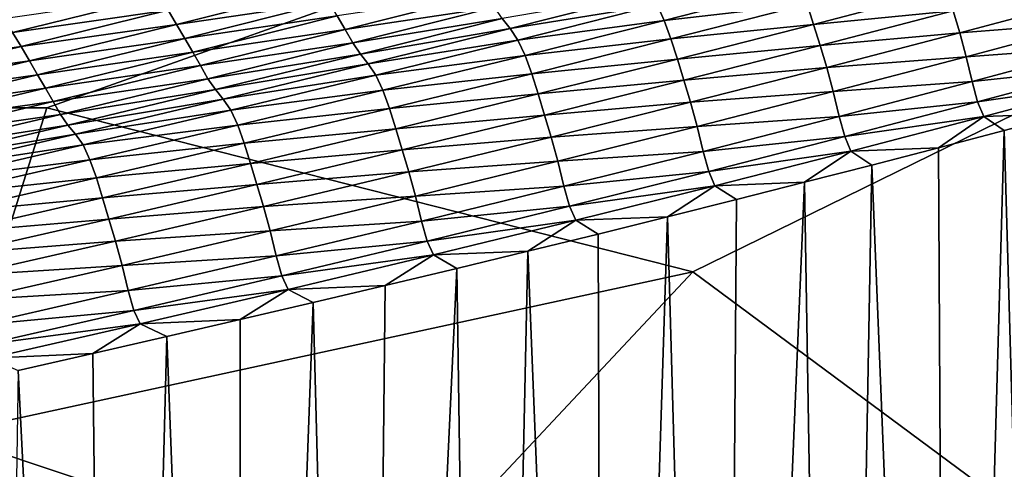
# Model space of a CAD drawing. Extents: x -65 to 446, y -88 to 1542.
# Tile 163 of 223: x 62.11 to 63.177, y -20.892 to -20.404. Entities that reach past the tile are written whole.
import ezdxf

# ---------------------------------------------------------------- set-up
doc = ezdxf.new("R2010")
doc.units = 0
doc.header["$LTSCALE"] = 74.25
for name, color, linetype in [('360', 7, 'CONTINUOUS'), ('382', 7, 'CONTINUOUS'), ('448', 7, 'CONTINUOUS'), ('522', 7, 'CONTINUOUS'), ('880', 7, 'CONTINUOUS'), ('884', 7, 'CONTINUOUS'), ('937', 7, 'CONTINUOUS')]:
    doc.layers.add(name, color=color, linetype=linetype)

msp = doc.modelspace()

# ---------------------------------------------------------------- linework, layer by layer
at = {"layer": '360', "color": 7, "linetype": 'CONTINUOUS'}
for points in [[(58.5407, -18.2345, -13.5298), (65.995, -19.1313, -0.4), (59.6445, -20.5, -12.7665), (58.5407, -18.2345, -13.5298)], [(59.6445, -20.5, -12.7665), (65.995, -19.1313, -0.4), (62.1389, -20.5, -10.4234), (59.6445, -20.5, -12.7665)], [(62.1389, -20.5, -10.4234), (65.995, -19.1313, -0.4), (62.8396, -20.6777, -9.547), (62.1389, -20.5, -10.4234)], [(62.8396, -20.6777, -9.547), (65.995, -19.1313, -0.4), (63.1679, -20.921, -9.0888), (62.8396, -20.6777, -9.547)], [(63.1679, -20.921, -9.0888), (65.995, -19.1313, -0.4), (63.4539, -21.3112, -8.6599), (63.1679, -20.921, -9.0888)]]:
    msp.add_3dface(points, dxfattribs=at)
at = {"layer": '382', "color": 7, "linetype": 'CONTINUOUS'}
msp.add_3dface([(59.6445, -20.5, -12.7665), (62.1389, -20.5, -10.4234), (62.0278, -20.8536, -10.328), (59.6445, -20.5, -12.7665)], dxfattribs=at)
at = {"layer": '448', "color": 7, "linetype": 'CONTINUOUS'}
for points in [[(62.1389, -20.5, -10.4234), (62.8396, -20.6777, -9.547), (62.0278, -20.8536, -10.328), (62.1389, -20.5, -10.4234)], [(62.0278, -20.8536, -10.328), (62.8396, -20.6777, -9.547), (62.5202, -21.0182, -9.6298), (62.0278, -20.8536, -10.328)], [(62.8396, -20.6777, -9.547), (63.1679, -20.921, -9.0888), (62.5202, -21.0182, -9.6298), (62.8396, -20.6777, -9.547)], [(61.7596, -21, -10.0977), (62.0278, -20.8536, -10.328), (62.5202, -21.0182, -9.6298), (61.7596, -21, -10.0977)]]:
    msp.add_3dface(points, dxfattribs=at)
at = {"layer": '522', "color": 7, "linetype": 'CONTINUOUS'}
for points in [[(63.9, -18.9401, 0), (50, -16.5, 13.9), (63.9, -32.5), (63.9, -18.9401, 0)], [(63.9, -32.5), (50, -16.5, 13.9), (59.8285, -32.3284, 9.8298), (63.9, -32.5)]]:
    msp.add_3dface(points, dxfattribs=at)
at = {"layer": '880', "color": 7, "linetype": 'CONTINUOUS'}
for points in [[(62.436, -20.3702, 10.2009), (62.2704, -20.3941, 10.4026), (62.2796, -20.4096, 10.4077), (62.436, -20.3702, 10.2009)], [(62.436, -20.3702, 10.2009), (62.2796, -20.4096, 10.4077), (62.4451, -20.3856, 10.2046), (62.436, -20.3702, 10.2009)], [(62.9561, -20.3674, 9.5571), (62.8007, -20.3884, 9.7733), (62.8085, -20.4052, 9.7703), (62.9561, -20.3674, 9.5571)], [(62.9561, -20.3674, 9.5571), (62.8085, -20.4052, 9.7703), (62.9634, -20.3875, 9.55), (62.9561, -20.3674, 9.5571)], [(63.1147, -20.3718, 9.3255), (62.9634, -20.3875, 9.55), (62.9705, -20.4095, 9.54), (63.1147, -20.3718, 9.3255)], [(63.1147, -20.3718, 9.3255), (62.9705, -20.4095, 9.54), (63.1218, -20.3947, 9.313), (63.1147, -20.3718, 9.3255)], [(62.2609, -20.3788, 10.3958), (62.0919, -20.4037, 10.5913), (62.1018, -20.4184, 10.6), (62.2609, -20.3788, 10.3958)], [(62.2609, -20.3788, 10.3958), (62.1018, -20.4184, 10.6), (62.2704, -20.3941, 10.4026), (62.2609, -20.3788, 10.3958)], [(62.6162, -20.3761, 9.9955), (62.4539, -20.4004, 10.2068), (62.4625, -20.4152, 10.2048), (62.6162, -20.3761, 9.9955)], [(62.6162, -20.3761, 9.9955), (62.4625, -20.4152, 10.2048), (62.6245, -20.3907, 9.9888), (62.6162, -20.3761, 9.9955)], [(62.7923, -20.3756, 9.772), (62.6329, -20.4032, 9.9833), (62.6415, -20.414, 9.9833), (62.7923, -20.3756, 9.772)], [(62.7923, -20.3756, 9.772), (62.6415, -20.414, 9.9833), (62.8007, -20.3884, 9.7733), (62.7923, -20.3756, 9.772)], [(63.2695, -20.3811, 9.0801), (63.1218, -20.3947, 9.313), (63.129, -20.4187, 9.2952), (63.2695, -20.3811, 9.0801)], [(63.2695, -20.3811, 9.0801), (63.129, -20.4187, 9.2952), (63.2765, -20.4071, 9.0495), (63.2695, -20.3811, 9.0801)], [(62.2704, -20.3941, 10.4026), (62.1018, -20.4184, 10.6), (62.1112, -20.4336, 10.6069), (62.2704, -20.3941, 10.4026)], [(62.2704, -20.3941, 10.4026), (62.1112, -20.4336, 10.6069), (62.2796, -20.4096, 10.4077), (62.2704, -20.3941, 10.4026)], [(62.4451, -20.3856, 10.2046), (62.2796, -20.4096, 10.4077), (62.2885, -20.425, 10.4116), (62.4451, -20.3856, 10.2046)], [(62.4451, -20.3856, 10.2046), (62.2885, -20.425, 10.4116), (62.4539, -20.4004, 10.2068), (62.4451, -20.3856, 10.2046)], [(62.6245, -20.3907, 9.9888), (62.4625, -20.4152, 10.2048), (62.4707, -20.4296, 10.198), (62.6245, -20.3907, 9.9888)], [(62.6245, -20.3907, 9.9888), (62.4707, -20.4296, 10.198), (62.6329, -20.4032, 9.9833), (62.6245, -20.3907, 9.9888)], [(62.8007, -20.3884, 9.7733), (62.6415, -20.414, 9.9833), (62.6499, -20.4265, 9.9847), (62.8007, -20.3884, 9.7733)], [(62.8007, -20.3884, 9.7733), (62.6499, -20.4265, 9.9847), (62.8085, -20.4052, 9.7703), (62.8007, -20.3884, 9.7733)], [(62.9634, -20.3875, 9.55), (62.8085, -20.4052, 9.7703), (62.8158, -20.4253, 9.7631), (62.9634, -20.3875, 9.55)], [(62.9634, -20.3875, 9.55), (62.8158, -20.4253, 9.7631), (62.9705, -20.4095, 9.54), (62.9634, -20.3875, 9.55)], [(63.1218, -20.3947, 9.313), (62.9705, -20.4095, 9.54), (62.9775, -20.4324, 9.5272), (63.1218, -20.3947, 9.313)], [(63.1218, -20.3947, 9.313), (62.9775, -20.4324, 9.5272), (63.129, -20.4187, 9.2952), (63.1218, -20.3947, 9.313)], [(62.4539, -20.4004, 10.2068), (62.2885, -20.425, 10.4116), (62.2972, -20.4396, 10.4139), (62.4539, -20.4004, 10.2068)], [(62.4539, -20.4004, 10.2068), (62.2972, -20.4396, 10.4139), (62.4625, -20.4152, 10.2048), (62.4539, -20.4004, 10.2068)], [(62.6329, -20.4032, 9.9833), (62.4707, -20.4296, 10.198), (62.479, -20.4418, 10.1924), (62.6329, -20.4032, 9.9833)], [(62.6329, -20.4032, 9.9833), (62.479, -20.4418, 10.1924), (62.6415, -20.414, 9.9833), (62.6329, -20.4032, 9.9833)], [(62.8085, -20.4052, 9.7703), (62.6499, -20.4265, 9.9847), (62.6576, -20.4431, 9.9817), (62.8085, -20.4052, 9.7703)], [(62.8085, -20.4052, 9.7703), (62.6576, -20.4431, 9.9817), (62.8158, -20.4253, 9.7631), (62.8085, -20.4052, 9.7703)], [(62.2796, -20.4096, 10.4077), (62.1112, -20.4336, 10.6069), (62.1202, -20.449, 10.6122), (62.2796, -20.4096, 10.4077)], [(62.2796, -20.4096, 10.4077), (62.1202, -20.449, 10.6122), (62.2885, -20.425, 10.4116), (62.2796, -20.4096, 10.4077)], [(62.4625, -20.4152, 10.2048), (62.2972, -20.4396, 10.4139), (62.3056, -20.4542, 10.4119), (62.4625, -20.4152, 10.2048)], [(62.4625, -20.4152, 10.2048), (62.3056, -20.4542, 10.4119), (62.4707, -20.4296, 10.198), (62.4625, -20.4152, 10.2048)], [(62.6415, -20.414, 9.9833), (62.479, -20.4418, 10.1924), (62.4875, -20.4523, 10.1925), (62.6415, -20.414, 9.9833)], [(62.6415, -20.414, 9.9833), (62.4875, -20.4523, 10.1925), (62.6499, -20.4265, 9.9847), (62.6415, -20.414, 9.9833)], [(62.9705, -20.4095, 9.54), (62.8158, -20.4253, 9.7631), (62.8228, -20.4472, 9.7529), (62.9705, -20.4095, 9.54)], [(62.9705, -20.4095, 9.54), (62.8228, -20.4472, 9.7529), (62.9775, -20.4324, 9.5272), (62.9705, -20.4095, 9.54)], [(63.2765, -20.4071, 9.0495), (63.129, -20.4187, 9.2952), (63.136, -20.4447, 9.2635), (63.2765, -20.4071, 9.0495)], [(63.2765, -20.4071, 9.0495), (63.136, -20.4447, 9.2635), (63.2828, -20.4338, 9.0054), (63.2765, -20.4071, 9.0495)], [(62.1018, -20.4184, 10.6), (61.9398, -20.4578, 10.8016), (62.1112, -20.4336, 10.6069), (62.1018, -20.4184, 10.6)], [(62.2885, -20.425, 10.4116), (62.1202, -20.449, 10.6122), (62.1289, -20.4642, 10.6162), (62.2885, -20.425, 10.4116)], [(62.2885, -20.425, 10.4116), (62.1289, -20.4642, 10.6162), (62.2972, -20.4396, 10.4139), (62.2885, -20.425, 10.4116)], [(62.6499, -20.4265, 9.9847), (62.4875, -20.4523, 10.1925), (62.4958, -20.4645, 10.1941), (62.6499, -20.4265, 9.9847)], [(62.6499, -20.4265, 9.9847), (62.4958, -20.4645, 10.1941), (62.6576, -20.4431, 9.9817), (62.6499, -20.4265, 9.9847)], [(62.8158, -20.4253, 9.7631), (62.6576, -20.4431, 9.9817), (62.6648, -20.463, 9.9744), (62.8158, -20.4253, 9.7631)], [(62.8158, -20.4253, 9.7631), (62.6648, -20.463, 9.9744), (62.8228, -20.4472, 9.7529), (62.8158, -20.4253, 9.7631)], [(63.129, -20.4187, 9.2952), (62.9775, -20.4324, 9.5272), (62.9848, -20.4563, 9.5089), (63.129, -20.4187, 9.2952)], [(63.129, -20.4187, 9.2952), (62.9848, -20.4563, 9.5089), (63.136, -20.4447, 9.2635), (63.129, -20.4187, 9.2952)], [(62.1112, -20.4336, 10.6069), (61.9398, -20.4578, 10.8016), (61.949, -20.4728, 10.8087), (62.1112, -20.4336, 10.6069)], [(62.1112, -20.4336, 10.6069), (61.949, -20.4728, 10.8087), (62.1202, -20.449, 10.6122), (62.1112, -20.4336, 10.6069)], [(62.4707, -20.4296, 10.198), (62.3056, -20.4542, 10.4119), (62.3137, -20.4684, 10.405), (62.4707, -20.4296, 10.198)], [(62.4707, -20.4296, 10.198), (62.3137, -20.4684, 10.405), (62.479, -20.4418, 10.1924), (62.4707, -20.4296, 10.198)], [(62.9775, -20.4324, 9.5272), (62.8228, -20.4472, 9.7529), (62.8298, -20.4701, 9.7398), (62.9775, -20.4324, 9.5272)], [(62.9775, -20.4324, 9.5272), (62.8298, -20.4701, 9.7398), (62.9848, -20.4563, 9.5089), (62.9775, -20.4324, 9.5272)], [(63.2828, -20.4338, 9.0054), (63.136, -20.4447, 9.2635), (63.1424, -20.4715, 9.2181), (63.2828, -20.4338, 9.0054)], [(63.2828, -20.4338, 9.0054), (63.1424, -20.4715, 9.2181), (63.2888, -20.4558, 8.9724), (63.2828, -20.4338, 9.0054)], [(62.2972, -20.4396, 10.4139), (62.1289, -20.4642, 10.6162), (62.1375, -20.4786, 10.6186), (62.2972, -20.4396, 10.4139)], [(62.2972, -20.4396, 10.4139), (62.1375, -20.4786, 10.6186), (62.3056, -20.4542, 10.4119), (62.2972, -20.4396, 10.4139)], [(62.479, -20.4418, 10.1924), (62.3137, -20.4684, 10.405), (62.3219, -20.4803, 10.3993), (62.479, -20.4418, 10.1924)], [(62.479, -20.4418, 10.1924), (62.3219, -20.4803, 10.3993), (62.4875, -20.4523, 10.1925), (62.479, -20.4418, 10.1924)], [(62.6576, -20.4431, 9.9817), (62.4958, -20.4645, 10.1941), (62.5034, -20.4809, 10.1911), (62.6576, -20.4431, 9.9817)], [(62.6576, -20.4431, 9.9817), (62.5034, -20.4809, 10.1911), (62.6648, -20.463, 9.9744), (62.6576, -20.4431, 9.9817)], [(62.8228, -20.4472, 9.7529), (62.6648, -20.463, 9.9744), (62.6717, -20.4849, 9.964), (62.8228, -20.4472, 9.7529)], [(62.8228, -20.4472, 9.7529), (62.6717, -20.4849, 9.964), (62.8298, -20.4701, 9.7398), (62.8228, -20.4472, 9.7529)], [(63.136, -20.4447, 9.2635), (62.9848, -20.4563, 9.5089), (62.9918, -20.4824, 9.4764), (63.136, -20.4447, 9.2635)], [(63.136, -20.4447, 9.2635), (62.9918, -20.4824, 9.4764), (63.1424, -20.4715, 9.2181), (63.136, -20.4447, 9.2635)], [(62.1202, -20.449, 10.6122), (61.949, -20.4728, 10.8087), (61.9578, -20.4882, 10.8142), (62.1202, -20.449, 10.6122)], [(62.1202, -20.449, 10.6122), (61.9578, -20.4882, 10.8142), (62.1289, -20.4642, 10.6162), (62.1202, -20.449, 10.6122)], [(62.3056, -20.4542, 10.4119), (62.1375, -20.4786, 10.6186), (62.1458, -20.493, 10.6166), (62.3056, -20.4542, 10.4119)], [(62.3056, -20.4542, 10.4119), (62.1458, -20.493, 10.6166), (62.3137, -20.4684, 10.405), (62.3056, -20.4542, 10.4119)], [(62.4875, -20.4523, 10.1925), (62.3219, -20.4803, 10.3993), (62.3303, -20.4905, 10.3995), (62.4875, -20.4523, 10.1925)], [(62.4875, -20.4523, 10.1925), (62.3303, -20.4905, 10.3995), (62.4958, -20.4645, 10.1941), (62.4875, -20.4523, 10.1925)], [(62.9848, -20.4563, 9.5089), (62.8298, -20.4701, 9.7398), (62.837, -20.494, 9.7211), (62.9848, -20.4563, 9.5089)], [(62.9848, -20.4563, 9.5089), (62.837, -20.494, 9.7211), (62.9918, -20.4824, 9.4764), (62.9848, -20.4563, 9.5089)], [(63.2888, -20.4558, 8.9724), (63.1424, -20.4715, 9.2181), (63.1484, -20.4934, 9.1842), (63.2888, -20.4558, 8.9724)], [(63.2888, -20.4558, 8.9724), (63.1484, -20.4934, 9.1842), (63.2953, -20.472, 8.9874), (63.2888, -20.4558, 8.9724)], [(62.1289, -20.4642, 10.6162), (61.9578, -20.4882, 10.8142), (61.9664, -20.5032, 10.8184), (62.1289, -20.4642, 10.6162)], [(62.1289, -20.4642, 10.6162), (61.9664, -20.5032, 10.8184), (62.1375, -20.4786, 10.6186), (62.1289, -20.4642, 10.6162)], [(62.3137, -20.4684, 10.405), (62.1458, -20.493, 10.6166), (62.1538, -20.5071, 10.6096), (62.3137, -20.4684, 10.405)], [(62.3137, -20.4684, 10.405), (62.1538, -20.5071, 10.6096), (62.3219, -20.4803, 10.3993), (62.3137, -20.4684, 10.405)], [(62.4958, -20.4645, 10.1941), (62.3303, -20.4905, 10.3995), (62.3385, -20.5024, 10.4013), (62.4958, -20.4645, 10.1941)], [(62.4958, -20.4645, 10.1941), (62.3385, -20.5024, 10.4013), (62.5034, -20.4809, 10.1911), (62.4958, -20.4645, 10.1941)], [(62.6648, -20.463, 9.9744), (62.5034, -20.4809, 10.1911), (62.5105, -20.5008, 10.1837), (62.6648, -20.463, 9.9744)], [(62.6648, -20.463, 9.9744), (62.5105, -20.5008, 10.1837), (62.6717, -20.4849, 9.964), (62.6648, -20.463, 9.9744)], [(62.1375, -20.4786, 10.6186), (61.9664, -20.5032, 10.8184), (61.9749, -20.5175, 10.8209), (62.1375, -20.4786, 10.6186)], [(62.1375, -20.4786, 10.6186), (61.9749, -20.5175, 10.8209), (62.1458, -20.493, 10.6166), (62.1375, -20.4786, 10.6186)], [(62.8298, -20.4701, 9.7398), (62.6717, -20.4849, 9.964), (62.6787, -20.5078, 9.9506), (62.8298, -20.4701, 9.7398)], [(62.8298, -20.4701, 9.7398), (62.6787, -20.5078, 9.9506), (62.837, -20.494, 9.7211), (62.8298, -20.4701, 9.7398)], [(63.1424, -20.4715, 9.2181), (62.9918, -20.4824, 9.4764), (62.9983, -20.5093, 9.4295), (63.1424, -20.4715, 9.2181)], [(63.1424, -20.4715, 9.2181), (62.9983, -20.5093, 9.4295), (63.1484, -20.4934, 9.1842), (63.1424, -20.4715, 9.2181)], [(63.2953, -20.472, 8.9874), (63.1484, -20.4934, 9.1842), (63.155, -20.5094, 9.1998), (63.2953, -20.472, 8.9874)], [(63.2953, -20.472, 8.9874), (63.155, -20.5094, 9.1998), (63.2475, -20.5061, 9.0691), (63.2953, -20.472, 8.9874)], [(62.3219, -20.4803, 10.3993), (62.1538, -20.5071, 10.6096), (62.1619, -20.5187, 10.6039), (62.3219, -20.4803, 10.3993)], [(62.3219, -20.4803, 10.3993), (62.1619, -20.5187, 10.6039), (62.3303, -20.4905, 10.3995), (62.3219, -20.4803, 10.3993)], [(62.3303, -20.4905, 10.3995), (62.1619, -20.5187, 10.6039), (62.1702, -20.5286, 10.6042), (62.3303, -20.4905, 10.3995)], [(62.3303, -20.4905, 10.3995), (62.1702, -20.5286, 10.6042), (62.3385, -20.5024, 10.4013), (62.3303, -20.4905, 10.3995)], [(62.5034, -20.4809, 10.1911), (62.3385, -20.5024, 10.4013), (62.3461, -20.5187, 10.3983), (62.5034, -20.4809, 10.1911)], [(62.5034, -20.4809, 10.1911), (62.3461, -20.5187, 10.3983), (62.5105, -20.5008, 10.1837), (62.5034, -20.4809, 10.1911)], [(62.6717, -20.4849, 9.964), (62.5105, -20.5008, 10.1837), (62.5174, -20.5226, 10.1731), (62.6717, -20.4849, 9.964)], [(62.6717, -20.4849, 9.964), (62.5174, -20.5226, 10.1731), (62.6787, -20.5078, 9.9506), (62.6717, -20.4849, 9.964)], [(62.9918, -20.4824, 9.4764), (62.837, -20.494, 9.7211), (62.8442, -20.5202, 9.6877), (62.9918, -20.4824, 9.4764)], [(62.9918, -20.4824, 9.4764), (62.8442, -20.5202, 9.6877), (62.9983, -20.5093, 9.4295), (62.9918, -20.4824, 9.4764)], [(62.1458, -20.493, 10.6166), (61.9749, -20.5175, 10.8209), (61.983, -20.5317, 10.8189), (62.1458, -20.493, 10.6166)], [(62.1458, -20.493, 10.6166), (61.983, -20.5317, 10.8189), (62.1538, -20.5071, 10.6096), (62.1458, -20.493, 10.6166)], [(62.5105, -20.5008, 10.1837), (62.3461, -20.5187, 10.3983), (62.3531, -20.5384, 10.3908), (62.5105, -20.5008, 10.1837)], [(62.5105, -20.5008, 10.1837), (62.3531, -20.5384, 10.3908), (62.5174, -20.5226, 10.1731), (62.5105, -20.5008, 10.1837)], [(62.837, -20.494, 9.7211), (62.6787, -20.5078, 9.9506), (62.6859, -20.5317, 9.9315), (62.837, -20.494, 9.7211)], [(62.837, -20.494, 9.7211), (62.6859, -20.5317, 9.9315), (62.8442, -20.5202, 9.6877), (62.837, -20.494, 9.7211)], [(63.1484, -20.4934, 9.1842), (62.9983, -20.5093, 9.4295), (63.0044, -20.5312, 9.3947), (63.1484, -20.4934, 9.1842)], [(63.1484, -20.4934, 9.1842), (63.0044, -20.5312, 9.3947), (63.155, -20.5094, 9.1998), (63.1484, -20.4934, 9.1842)], [(62.1538, -20.5071, 10.6096), (61.983, -20.5317, 10.8189), (61.9909, -20.5456, 10.8117), (62.1538, -20.5071, 10.6096)], [(62.1538, -20.5071, 10.6096), (61.9909, -20.5456, 10.8117), (62.1619, -20.5187, 10.6039), (62.1538, -20.5071, 10.6096)], [(62.3385, -20.5024, 10.4013), (62.1702, -20.5286, 10.6042), (62.1783, -20.5402, 10.606), (62.3385, -20.5024, 10.4013)], [(62.3385, -20.5024, 10.4013), (62.1783, -20.5402, 10.606), (62.3461, -20.5187, 10.3983), (62.3385, -20.5024, 10.4013)], [(62.6787, -20.5078, 9.9506), (62.5174, -20.5226, 10.1731), (62.5243, -20.5454, 10.1595), (62.6787, -20.5078, 9.9506)], [(62.6787, -20.5078, 9.9506), (62.5243, -20.5454, 10.1595), (62.6859, -20.5317, 9.9315), (62.6787, -20.5078, 9.9506)], [(62.9983, -20.5093, 9.4295), (62.8442, -20.5202, 9.6877), (62.8506, -20.5472, 9.6395), (62.9983, -20.5093, 9.4295)], [(62.9983, -20.5093, 9.4295), (62.8506, -20.5472, 9.6395), (63.0044, -20.5312, 9.3947), (62.9983, -20.5093, 9.4295)], [(63.155, -20.5094, 9.1998), (63.0044, -20.5312, 9.3947), (63.011, -20.5469, 9.4111), (63.155, -20.5094, 9.1998)], [(63.155, -20.5094, 9.1998), (63.011, -20.5469, 9.4111), (63.1059, -20.5434, 9.2814), (63.155, -20.5094, 9.1998)], [(63.1771, -20.5247, 9.1754), (63.155, -20.5094, 9.1998), (63.1059, -20.5434, 9.2814), (63.1771, -20.5247, 9.1754)], [(63.2475, -20.5061, 9.0691), (63.155, -20.5094, 9.1998), (63.1771, -20.5247, 9.1754), (63.2475, -20.5061, 9.0691)], [(62.1619, -20.5187, 10.6039), (61.9909, -20.5456, 10.8117), (61.9988, -20.557, 10.8059), (62.1619, -20.5187, 10.6039)], [(62.1619, -20.5187, 10.6039), (61.9988, -20.557, 10.8059), (62.1702, -20.5286, 10.6042), (62.1619, -20.5187, 10.6039)], [(62.3461, -20.5187, 10.3983), (62.1783, -20.5402, 10.606), (62.1857, -20.5563, 10.6031), (62.3461, -20.5187, 10.3983)], [(62.3461, -20.5187, 10.3983), (62.1857, -20.5563, 10.6031), (62.3531, -20.5384, 10.3908), (62.3461, -20.5187, 10.3983)], [(62.5174, -20.5226, 10.1731), (62.3531, -20.5384, 10.3908), (62.3599, -20.5602, 10.38), (62.5174, -20.5226, 10.1731)], [(62.5174, -20.5226, 10.1731), (62.3599, -20.5602, 10.38), (62.5243, -20.5454, 10.1595), (62.5174, -20.5226, 10.1731)], [(62.8442, -20.5202, 9.6877), (62.6859, -20.5317, 9.9315), (62.6931, -20.5579, 9.8972), (62.8442, -20.5202, 9.6877)], [(62.8442, -20.5202, 9.6877), (62.6931, -20.5579, 9.8972), (62.8506, -20.5472, 9.6395), (62.8442, -20.5202, 9.6877)], [(62.1702, -20.5286, 10.6042), (61.9988, -20.557, 10.8059), (62.0071, -20.5665, 10.8063), (62.1702, -20.5286, 10.6042)], [(62.1702, -20.5286, 10.6042), (62.0071, -20.5665, 10.8063), (62.1783, -20.5402, 10.606), (62.1702, -20.5286, 10.6042)], [(62.6859, -20.5317, 9.9315), (62.5243, -20.5454, 10.1595), (62.5315, -20.5693, 10.1399), (62.6859, -20.5317, 9.9315)], [(62.6859, -20.5317, 9.9315), (62.5315, -20.5693, 10.1399), (62.6931, -20.5579, 9.8972), (62.6859, -20.5317, 9.9315)], [(63.0044, -20.5312, 9.3947), (62.8506, -20.5472, 9.6395), (62.8568, -20.5689, 9.6037), (63.0044, -20.5312, 9.3947)], [(63.0044, -20.5312, 9.3947), (62.8568, -20.5689, 9.6037), (63.011, -20.5469, 9.4111), (63.0044, -20.5312, 9.3947)], [(62.1783, -20.5402, 10.606), (62.0071, -20.5665, 10.8063), (62.0151, -20.5779, 10.8083), (62.1783, -20.5402, 10.606)], [(62.1783, -20.5402, 10.606), (62.0151, -20.5779, 10.8083), (62.1857, -20.5563, 10.6031), (62.1783, -20.5402, 10.606)], [(62.3531, -20.5384, 10.3908), (62.1857, -20.5563, 10.6031), (62.1927, -20.576, 10.5955), (62.3531, -20.5384, 10.3908)], [(62.3531, -20.5384, 10.3908), (62.1927, -20.576, 10.5955), (62.3599, -20.5602, 10.38), (62.3531, -20.5384, 10.3908)], [(63.1059, -20.5434, 9.2814), (63.011, -20.5469, 9.4111), (63.0337, -20.5621, 9.387), (63.1059, -20.5434, 9.2814)], [(62.5243, -20.5454, 10.1595), (62.3599, -20.5602, 10.38), (62.3668, -20.583, 10.3661), (62.5243, -20.5454, 10.1595)], [(62.5243, -20.5454, 10.1595), (62.3668, -20.583, 10.3661), (62.5315, -20.5693, 10.1399), (62.5243, -20.5454, 10.1595)], [(62.8506, -20.5472, 9.6395), (62.6931, -20.5579, 9.8972), (62.6995, -20.585, 9.8478), (62.8506, -20.5472, 9.6395)], [(62.8506, -20.5472, 9.6395), (62.6995, -20.585, 9.8478), (62.8568, -20.5689, 9.6037), (62.8506, -20.5472, 9.6395)], [(63.011, -20.5469, 9.4111), (62.8568, -20.5689, 9.6037), (62.8635, -20.5844, 9.6208), (63.011, -20.5469, 9.4111)], [(63.011, -20.5469, 9.4111), (62.8635, -20.5844, 9.6208), (62.9607, -20.5807, 9.4923), (63.011, -20.5469, 9.4111)], [(63.0337, -20.5621, 9.387), (63.011, -20.5469, 9.4111), (62.9607, -20.5807, 9.4923), (63.0337, -20.5621, 9.387)], [(62.1857, -20.5563, 10.6031), (62.0151, -20.5779, 10.8083), (62.0224, -20.5938, 10.8054), (62.1857, -20.5563, 10.6031)], [(62.1857, -20.5563, 10.6031), (62.0224, -20.5938, 10.8054), (62.1927, -20.576, 10.5955), (62.1857, -20.5563, 10.6031)], [(62.3599, -20.5602, 10.38), (62.1927, -20.576, 10.5955), (62.1994, -20.5977, 10.5845), (62.3599, -20.5602, 10.38)], [(62.3599, -20.5602, 10.38), (62.1994, -20.5977, 10.5845), (62.3668, -20.583, 10.3661), (62.3599, -20.5602, 10.38)], [(62.6931, -20.5579, 9.8972), (62.5315, -20.5693, 10.1399), (62.5387, -20.5956, 10.1048), (62.6931, -20.5579, 9.8972)], [(62.6931, -20.5579, 9.8972), (62.5387, -20.5956, 10.1048), (62.6995, -20.585, 9.8478), (62.6931, -20.5579, 9.8972)], [(62.1927, -20.576, 10.5955), (62.0224, -20.5938, 10.8054), (62.0293, -20.6134, 10.7976), (62.1927, -20.576, 10.5955)], [(62.1927, -20.576, 10.5955), (62.0293, -20.6134, 10.7976), (62.1994, -20.5977, 10.5845), (62.1927, -20.576, 10.5955)], [(62.5315, -20.5693, 10.1399), (62.3668, -20.583, 10.3661), (62.3739, -20.6069, 10.3462), (62.5315, -20.5693, 10.1399)], [(62.5315, -20.5693, 10.1399), (62.3739, -20.6069, 10.3462), (62.5387, -20.5956, 10.1048), (62.5315, -20.5693, 10.1399)], [(62.8568, -20.5689, 9.6037), (62.6995, -20.585, 9.8478), (62.7057, -20.6067, 9.8111), (62.8568, -20.5689, 9.6037)], [(62.8568, -20.5689, 9.6037), (62.7057, -20.6067, 9.8111), (62.8635, -20.5844, 9.6208), (62.8568, -20.5689, 9.6037)], [(62.3668, -20.583, 10.3661), (62.1994, -20.5977, 10.5845), (62.2062, -20.6205, 10.5704), (62.3668, -20.583, 10.3661)], [(62.3668, -20.583, 10.3661), (62.2062, -20.6205, 10.5704), (62.3739, -20.6069, 10.3462), (62.3668, -20.583, 10.3661)], [(62.6995, -20.585, 9.8478), (62.5387, -20.5956, 10.1048), (62.5452, -20.6228, 10.0541), (62.6995, -20.585, 9.8478)], [(62.6995, -20.585, 9.8478), (62.5452, -20.6228, 10.0541), (62.7057, -20.6067, 9.8111), (62.6995, -20.585, 9.8478)], [(62.8635, -20.5844, 9.6208), (62.7057, -20.6067, 9.8111), (62.7125, -20.6219, 9.8289), (62.8635, -20.5844, 9.6208)], [(62.8635, -20.5844, 9.6208), (62.7125, -20.6219, 9.8289), (62.8121, -20.6181, 9.7015), (62.8635, -20.5844, 9.6208)], [(62.8868, -20.5994, 9.5971), (62.8635, -20.5844, 9.6208), (62.8121, -20.6181, 9.7015), (62.8868, -20.5994, 9.5971)], [(62.9607, -20.5807, 9.4923), (62.8635, -20.5844, 9.6208), (62.8868, -20.5994, 9.5971), (62.9607, -20.5807, 9.4923)], [(62.5387, -20.5956, 10.1048), (62.3739, -20.6069, 10.3462), (62.3811, -20.6333, 10.3103), (62.5387, -20.5956, 10.1048)], [(62.5387, -20.5956, 10.1048), (62.3811, -20.6333, 10.3103), (62.5452, -20.6228, 10.0541), (62.5387, -20.5956, 10.1048)], [(62.1994, -20.5977, 10.5845), (62.0293, -20.6134, 10.7976), (62.0359, -20.6351, 10.7865), (62.1994, -20.5977, 10.5845)], [(62.1994, -20.5977, 10.5845), (62.0359, -20.6351, 10.7865), (62.2062, -20.6205, 10.5704), (62.1994, -20.5977, 10.5845)], [(62.3739, -20.6069, 10.3462), (62.2062, -20.6205, 10.5704), (62.2133, -20.6444, 10.55), (62.3739, -20.6069, 10.3462)], [(62.3739, -20.6069, 10.3462), (62.2133, -20.6444, 10.55), (62.3811, -20.6333, 10.3103), (62.3739, -20.6069, 10.3462)], [(62.7057, -20.6067, 9.8111), (62.5452, -20.6228, 10.0541), (62.5514, -20.6445, 10.0165), (62.7057, -20.6067, 9.8111)], [(62.7057, -20.6067, 9.8111), (62.5514, -20.6445, 10.0165), (62.7125, -20.6219, 9.8289), (62.7057, -20.6067, 9.8111)], [(62.8121, -20.6181, 9.7015), (62.7125, -20.6219, 9.8289), (62.7367, -20.6368, 9.8052), (62.8121, -20.6181, 9.7015)], [(62.2062, -20.6205, 10.5704), (62.0359, -20.6351, 10.7865), (62.0426, -20.6578, 10.7722), (62.2062, -20.6205, 10.5704)], [(62.2062, -20.6205, 10.5704), (62.0426, -20.6578, 10.7722), (62.2133, -20.6444, 10.55), (62.2062, -20.6205, 10.5704)], [(62.5452, -20.6228, 10.0541), (62.3811, -20.6333, 10.3103), (62.3877, -20.6605, 10.2583), (62.5452, -20.6228, 10.0541)], [(62.5452, -20.6228, 10.0541), (62.3877, -20.6605, 10.2583), (62.5514, -20.6445, 10.0165), (62.5452, -20.6228, 10.0541)], [(62.7125, -20.6219, 9.8289), (62.5514, -20.6445, 10.0165), (62.5583, -20.6594, 10.0351), (62.7125, -20.6219, 9.8289)], [(62.7125, -20.6219, 9.8289), (62.5583, -20.6594, 10.0351), (62.6605, -20.6554, 9.9084), (62.7125, -20.6219, 9.8289)], [(62.7367, -20.6368, 9.8052), (62.7125, -20.6219, 9.8289), (62.6605, -20.6554, 9.9084), (62.7367, -20.6368, 9.8052)], [(62.3811, -20.6333, 10.3103), (62.2133, -20.6444, 10.55), (62.2205, -20.6708, 10.5133), (62.3811, -20.6333, 10.3103)], [(62.3811, -20.6333, 10.3103), (62.2205, -20.6708, 10.5133), (62.3877, -20.6605, 10.2583), (62.3811, -20.6333, 10.3103)], [(62.2133, -20.6444, 10.55), (62.0426, -20.6578, 10.7722), (62.0498, -20.6817, 10.7514), (62.2133, -20.6444, 10.55)], [(62.2133, -20.6444, 10.55), (62.0498, -20.6817, 10.7514), (62.2205, -20.6708, 10.5133), (62.2133, -20.6444, 10.55)], [(62.5514, -20.6445, 10.0165), (62.3877, -20.6605, 10.2583), (62.3939, -20.6821, 10.2198), (62.5514, -20.6445, 10.0165)], [(62.5514, -20.6445, 10.0165), (62.3939, -20.6821, 10.2198), (62.5583, -20.6594, 10.0351), (62.5514, -20.6445, 10.0165)], [(62.3877, -20.6605, 10.2583), (62.2205, -20.6708, 10.5133), (62.2271, -20.6981, 10.4601), (62.3877, -20.6605, 10.2583)], [(62.3877, -20.6605, 10.2583), (62.2271, -20.6981, 10.4601), (62.3939, -20.6821, 10.2198), (62.3877, -20.6605, 10.2583)], [(62.5583, -20.6594, 10.0351), (62.3939, -20.6821, 10.2198), (62.4008, -20.6968, 10.2391), (62.5583, -20.6594, 10.0351)], [(62.5583, -20.6594, 10.0351), (62.4008, -20.6968, 10.2391), (62.506, -20.6925, 10.1128), (62.5583, -20.6594, 10.0351)], [(62.5836, -20.674, 10.011), (62.5583, -20.6594, 10.0351), (62.506, -20.6925, 10.1128), (62.5836, -20.674, 10.011)], [(62.6605, -20.6554, 9.9084), (62.5583, -20.6594, 10.0351), (62.5836, -20.674, 10.011), (62.6605, -20.6554, 9.9084)], [(62.2205, -20.6708, 10.5133), (62.0498, -20.6817, 10.7514), (62.057, -20.7081, 10.7139), (62.2205, -20.6708, 10.5133)], [(62.2205, -20.6708, 10.5133), (62.057, -20.7081, 10.7139), (62.2271, -20.6981, 10.4601), (62.2205, -20.6708, 10.5133)], [(62.3939, -20.6821, 10.2198), (62.2271, -20.6981, 10.4601), (62.2334, -20.7197, 10.4208), (62.3939, -20.6821, 10.2198)], [(62.3939, -20.6821, 10.2198), (62.2334, -20.7197, 10.4208), (62.4008, -20.6968, 10.2391), (62.3939, -20.6821, 10.2198)], [(62.506, -20.6925, 10.1128), (62.4008, -20.6968, 10.2391), (62.4278, -20.711, 10.214), (62.506, -20.6925, 10.1128)], [(62.2271, -20.6981, 10.4601), (62.057, -20.7081, 10.7139), (62.0635, -20.7356, 10.6595), (62.2271, -20.6981, 10.4601)], [(62.2271, -20.6981, 10.4601), (62.0635, -20.7356, 10.6595), (62.2334, -20.7197, 10.4208), (62.2271, -20.6981, 10.4601)], [(62.4008, -20.6968, 10.2391), (62.2334, -20.7197, 10.4208), (62.2402, -20.7341, 10.4408), (62.4008, -20.6968, 10.2391)], [(62.4008, -20.6968, 10.2391), (62.2402, -20.7341, 10.4408), (62.3488, -20.7295, 10.3146), (62.4008, -20.6968, 10.2391)], [(62.4278, -20.711, 10.214), (62.4008, -20.6968, 10.2391), (62.3488, -20.7295, 10.3146), (62.4278, -20.711, 10.214)], [(62.2334, -20.7197, 10.4208), (62.0635, -20.7356, 10.6595), (62.0698, -20.757, 10.6193), (62.2334, -20.7197, 10.4208)], [(62.2334, -20.7197, 10.4208), (62.0698, -20.757, 10.6193), (62.2402, -20.7341, 10.4408), (62.2334, -20.7197, 10.4208)], [(62.2402, -20.7341, 10.4408), (62.0698, -20.757, 10.6193), (62.0768, -20.7713, 10.64), (62.2402, -20.7341, 10.4408)], [(62.2402, -20.7341, 10.4408), (62.0768, -20.7713, 10.64), (62.1889, -20.7663, 10.5137), (62.2402, -20.7341, 10.4408)], [(62.2692, -20.7479, 10.4145), (62.2402, -20.7341, 10.4408), (62.1889, -20.7663, 10.5137), (62.2692, -20.7479, 10.4145)], [(62.3488, -20.7295, 10.3146), (62.2402, -20.7341, 10.4408), (62.2692, -20.7479, 10.4145), (62.3488, -20.7295, 10.3146)], [(62.1889, -20.7663, 10.5137), (62.0768, -20.7713, 10.64), (62.1079, -20.7846, 10.6123), (62.1889, -20.7663, 10.5137)]]:
    msp.add_3dface(points, dxfattribs=at)
at = {"layer": '884', "color": 7, "linetype": 'CONTINUOUS'}
for points in [[(64, -18.4725), (62.1203, -32.4777, 7.0071), (59.9296, -20.0576, 9.8693), (64, -18.4725)], [(64.0001, -19.1777), (62.1203, -32.4777, 7.0071), (64, -18.4725), (64.0001, -19.1777)], [(64.0001, -32.6), (62.1203, -32.4777, 7.0071), (64.0001, -19.1777), (64.0001, -32.6)], [(62.1203, -32.4777, 7.0071), (56.9866, -32.3882, 12.1321), (59.9296, -20.0576, 9.8693), (62.1203, -32.4777, 7.0071)]]:
    msp.add_3dface(points, dxfattribs=at)
at = {"layer": '937', "color": 7, "linetype": 'CONTINUOUS'}
for points in [[(63.2475, -20.5061, 9.0691), (63.1771, -20.5247, 9.1754), (63.2363, -22.6011, 9.1368), (63.2475, -20.5061, 9.0691)], [(63.1771, -20.5247, 9.1754), (63.1059, -20.5434, 9.2814), (63.1172, -22.6374, 9.3184), (63.1771, -20.5247, 9.1754)], [(63.1771, -20.5247, 9.1754), (63.1172, -22.6374, 9.3184), (63.2363, -22.6011, 9.1368), (63.1771, -20.5247, 9.1754)], [(63.1059, -20.5434, 9.2814), (63.0337, -20.5621, 9.387), (63.1172, -22.6374, 9.3184), (63.1059, -20.5434, 9.2814)], [(63.0337, -20.5621, 9.387), (62.9607, -20.5807, 9.4923), (62.9954, -22.6738, 9.4993), (63.0337, -20.5621, 9.387)], [(63.0337, -20.5621, 9.387), (62.9954, -22.6738, 9.4993), (63.1172, -22.6374, 9.3184), (63.0337, -20.5621, 9.387)], [(62.9607, -20.5807, 9.4923), (62.8868, -20.5994, 9.5971), (62.8711, -22.7102, 9.6794), (62.9607, -20.5807, 9.4923)], [(62.9607, -20.5807, 9.4923), (62.8711, -22.7102, 9.6794), (62.9954, -22.6738, 9.4993), (62.9607, -20.5807, 9.4923)], [(62.8868, -20.5994, 9.5971), (62.8121, -20.6181, 9.7015), (62.8711, -22.7102, 9.6794), (62.8868, -20.5994, 9.5971)], [(62.8121, -20.6181, 9.7015), (62.7367, -20.6368, 9.8052), (62.7442, -22.7465, 9.8583), (62.8121, -20.6181, 9.7015)], [(62.8121, -20.6181, 9.7015), (62.7442, -22.7465, 9.8583), (62.8711, -22.7102, 9.6794), (62.8121, -20.6181, 9.7015)], [(62.7367, -20.6368, 9.8052), (62.6605, -20.6554, 9.9084), (62.7442, -22.7465, 9.8583), (62.7367, -20.6368, 9.8052)], [(62.6605, -20.6554, 9.9084), (62.5836, -20.674, 10.011), (62.6148, -22.7828, 10.0361), (62.6605, -20.6554, 9.9084)], [(62.6605, -20.6554, 9.9084), (62.6148, -22.7828, 10.0361), (62.7442, -22.7465, 9.8583), (62.6605, -20.6554, 9.9084)], [(62.5836, -20.674, 10.011), (62.506, -20.6925, 10.1128), (62.4831, -22.819, 10.2124), (62.5836, -20.674, 10.011)], [(62.5836, -20.674, 10.011), (62.4831, -22.819, 10.2124), (62.6148, -22.7828, 10.0361), (62.5836, -20.674, 10.011)], [(62.506, -20.6925, 10.1128), (62.4278, -20.711, 10.214), (62.4831, -22.819, 10.2124), (62.506, -20.6925, 10.1128)], [(62.4278, -20.711, 10.214), (62.3488, -20.7295, 10.3146), (62.3491, -22.8552, 10.3872), (62.4278, -20.711, 10.214)], [(62.4278, -20.711, 10.214), (62.3491, -22.8552, 10.3872), (62.4831, -22.819, 10.2124), (62.4278, -20.711, 10.214)], [(62.3488, -20.7295, 10.3146), (62.2692, -20.7479, 10.4145), (62.3491, -22.8552, 10.3872), (62.3488, -20.7295, 10.3146)], [(62.2692, -20.7479, 10.4145), (62.1889, -20.7663, 10.5137), (62.2129, -22.8913, 10.5604), (62.2692, -20.7479, 10.4145)], [(62.2692, -20.7479, 10.4145), (62.2129, -22.8913, 10.5604), (62.3491, -22.8552, 10.3872), (62.2692, -20.7479, 10.4145)], [(62.1889, -20.7663, 10.5137), (62.1079, -20.7846, 10.6123), (62.2129, -22.8913, 10.5604), (62.1889, -20.7663, 10.5137)], [(62.1079, -20.7846, 10.6123), (62.0746, -22.9272, 10.7319), (62.2129, -22.8913, 10.5604), (62.1079, -20.7846, 10.6123)]]:
    msp.add_3dface(points, dxfattribs=at)

doc.saveas('drawing.dxf')
